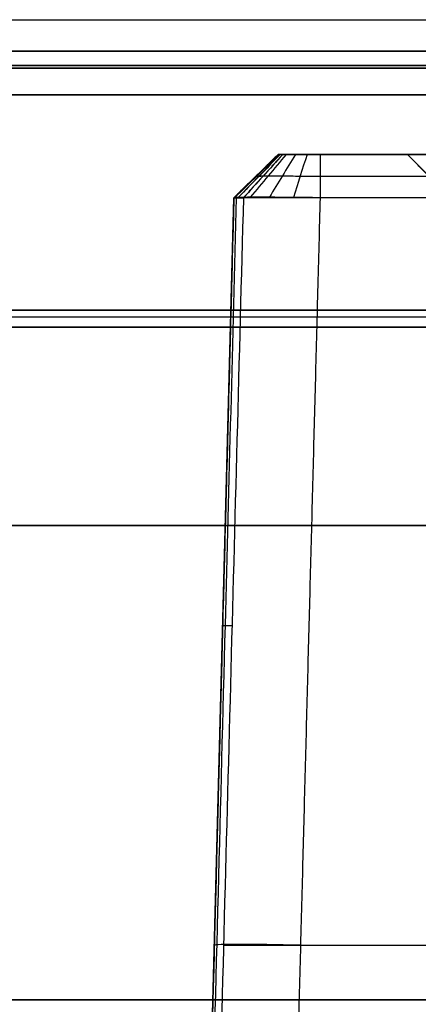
# Model space of a CAD drawing. Header units: centimetres. Extents: x -10 to 8.9, y -29.1 to -8.
# Tile 240 of 256: x 4.5 to 4.963, y -11.54 to -10.399. Entities that reach past the tile are written whole.
import ezdxf

# ---------------------------------------------------------------- set-up
doc = ezdxf.new("R2010")
doc.units = ezdxf.units.CM
doc.layers.add('Default', color=7, linetype='Continuous', true_color=0x000000)

msp = doc.modelspace()

# ---------------------------------------------------------------- linework, layer by layer
at = {"layer": 'Default'}
for p, q in [((4.8, -10.555, 3.5959), (4.7487, -10.6051, 3.5959)), ((4.95, -10.555, 3.425), (4.8, -10.555, 3.425)), ((4.95, -10.555, 3.475), (5, -10.605, 3.475)), ((4.7743, -10.58, 3.1404), (4.7743, -10.58, 4.0513)), ((4.8487, -10.58, 4.1257), (6.0513, -10.58, 4.1257)), ((4.7081, -12.1541, 3.6132), (4.7487, -10.6051, 3.6132)), ((4.726, -11.4713, 3.135), (4.726, -11.4713, 4.074)), ((4.826, -11.4713, 4.174), (6.074, -11.4713, 4.174))]:
    msp.add_line(p, q, dxfattribs=at)
at = {"layer": 'Default', "extrusion": (0, -1, 0)}
for centre, radius, start, end in [((5.45, 3.45, 10.3987), 1.606, 180, 0), ((5.45, 3.45, 10.435), 2.045, 0, 180), ((5.45, 3.45, 10.435), 2.045, 180, 0), ((5.45, 3.45, 10.435), 1.9969, 180, 0), ((5.45, 3.45, 10.4519), 1.9772, 180, 0), ((5.45, 3.45, 10.4519), 1.9772, 0, 180), ((5.45, 3.45, 10.455), 2.065, 180, 0), ((5.45, 3.45, 10.455), 2.065, 0, 180), ((5.45, 3.45, 10.7436), 1.6755, 0, 180), ((5.45, 3.45, 10.755), 1.6574, 0, 180), ((5.45, 3.45, 10.755), 1.6574, 180, 0), ((5.45, 3.45, 10.755), 1.6574, 180, 360), ((5.45, 3.45, 10.755), 1.6319, 0, 180), ((5.45, 3.45, 10.755), 1.6319, 180, 0), ((5.45, 3.45, 10.755), 1.6319, 180, 0), ((5.45, 3.45, 10.985), 1.8927, 0, 180), ((5.45, 3.45, 10.985), 1.8927, 180, 264.9645), ((5.45, 3.45, 11.4713), 0.799, 206.7844, 254.6441), ((5.45, 3.45, 11.535), 2.065, 180, 270), ((5.45, 3.45, 11.535), 2.065, 0, 180)]:
    msp.add_arc(centre, radius, start, end, dxfattribs=at)
at = {"layer": 'Default', "extrusion": (0, 1, 0)}
for centre, radius, start, end in [((-5.45, 3.45, -10.435), 1.9969, 180, 0), ((-5.45, 3.45, -10.435), 1.9969, 0, 180), ((-5.45, 3.45, -10.555), 0.725, 285.6268, 332.7616), ((-5.45, 3.45, -10.6051), 0.7763, 285.6268, 332.7616), ((-5.45, 3.45, -10.7353), 1.6119, 0, 180), ((-5.45, 3.45, -10.7353), 1.6119, 180, 0), ((-5.45, 3.45, -10.7436), 1.6755, 180, 0)]:
    msp.add_arc(centre, radius, start, end, dxfattribs=at)
at = {"layer": 'Default', "extrusion": (-0.026168, -0.999315, 0.026168)}
msp.add_arc((5.1247, 3.7758, 11.4467), 0.1, 90.0393, 180, dxfattribs=at)
at = {"layer": 'Default'}
for points in [[(7.2263, -10.4858, 3.45), (7.2263, -10.4858, 4.4962), (6.4849, -10.4858, 5.2263), (5.45, -10.4858, 5.2263), (4.4151, -10.4858, 5.2263), (3.6737, -10.4858, 4.4962), (3.6737, -10.4858, 3.45)], [(3.6737, -10.4858, 3.45), (3.6737, -10.4858, 2.4038), (4.4151, -10.4858, 1.6737), (5.45, -10.4858, 1.6737), (6.4849, -10.4858, 1.6737), (7.2263, -10.4858, 2.4038), (7.2263, -10.4858, 3.45)]]:
    msp.add_rational_spline(points, [1.15675898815, 0.938030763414, 0.948198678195, 1.18726273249, 0.948198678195, 0.938030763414, 1.15675898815], degree=3, knots=[1.44677, 1.44677, 1.44677, 1.44677, 34.015897, 34.015897, 34.015897, 66.585025, 66.585025, 66.585025, 66.585025], dxfattribs=at)
for points, degree in [([(4.8, -10.555, 3.1404), (4.7743, -10.58, 3.1404), (4.7487, -10.6051, 3.1404)], 2), ([(4.7487, -10.6051, 4.0513), (4.7743, -10.58, 4.0513), (4.8, -10.555, 4.0513)], 2), ([(4.8, -10.555, 3.1404), (4.7829, -10.5717, 3.1404), (4.7658, -10.5884, 3.1404), (4.7487, -10.6051, 3.1404)], 3), ([(4.8006, -10.555, 3.1327), (4.7837, -10.5717, 3.13), (4.7668, -10.5884, 3.1273), (4.7499, -10.605, 3.1246)], 3), ([(4.8024, -10.555, 4.0664), (4.7861, -10.5716, 4.0717), (4.7699, -10.5881, 4.077), (4.7536, -10.6047, 4.0823)], 3), ([(4.8024, -10.555, 3.1253), (4.7862, -10.5717, 3.1199), (4.7699, -10.5884, 3.1146), (4.7537, -10.605, 3.1093)], 3), ([(4.7598, -10.6051, 3.0947), (4.7826, -10.58, 3.1064), (4.8054, -10.555, 3.1182)], 2), ([(4.8054, -10.555, 3.1182), (4.7902, -10.5717, 3.1103), (4.775, -10.5884, 3.1025), (4.7598, -10.6051, 3.0947)], 3), ([(4.8093, -10.555, 4.08), (4.7955, -10.5715, 4.09), (4.7816, -10.588, 4.1001), (4.7678, -10.6045, 4.1101)], 3), ([(4.8201, -10.555, 4.0907), (4.81, -10.5715, 4.1046), (4.8, -10.588, 4.1184), (4.7899, -10.6045, 4.1322)], 3), ([(4.8, -10.555, 3.1404), (4.8, -10.555, 3.5959), (4.8, -10.555, 4.0513)], 2), ([(4.8054, -10.555, 3.1182), (4.8042, -10.555, 3.1205), (4.8022, -10.555, 3.1252), (4.8004, -10.555, 3.1327), (4.8, -10.555, 3.1379), (4.8, -10.555, 3.1404)], 3), ([(4.8336, -10.555, 4.0976), (4.8283, -10.5716, 4.1139), (4.8231, -10.5881, 4.1302), (4.8178, -10.6047, 4.1464)], 3), ([(4.8487, -10.555, 4.1), (5.45, -10.555, 4.1), (6.0513, -10.555, 4.1)], 2), ([(4.8487, -10.555, 4.1), (4.8487, -10.58, 4.1257), (4.8487, -10.6051, 4.1513)], 2), ([(4.95, -10.555, 3.95), (4.95, -10.555, 3.475), (4.95, -10.555, 3)], 2), ([(5.95, -10.555, 3.95), (5.45, -10.555, 3.95), (4.95, -10.555, 3.95)], 2), ([(4.95, -10.555, 3), (5, -10.555, 3), (5.05, -10.555, 3)], 2), ([(5, -10.605, 3.9), (4.975, -10.58, 3.925), (4.95, -10.555, 3.95)], 2), ([(5, -10.605, 3), (4.975, -10.58, 3), (4.95, -10.555, 3)], 2), ([(4.7826, -10.58, 3.1064), (4.7808, -10.58, 3.1099), (4.7778, -10.58, 3.1172), (4.775, -10.58, 3.1286), (4.7743, -10.58, 3.1365), (4.7743, -10.58, 3.1404)], 3), ([(4.7487, -10.6051, 4.0513), (4.726, -11.4713, 4.074), (4.7033, -12.3376, 4.0967)], 2), ([(4.7487, -10.6051, 3.1404), (4.7437, -10.7941, 3.1392), (4.7338, -11.1746, 3.1368), (4.7187, -11.7521, 3.1332), (4.7085, -12.1417, 3.1308), (4.7033, -12.3376, 3.1296)], 3), ([(4.7598, -10.6051, 3.0947), (4.7548, -10.7914, 3.0937), (4.7448, -11.1681, 3.0916), (4.7294, -11.7455, 3.0885), (4.719, -12.1388, 3.0863), (4.7137, -12.3376, 3.0853)], 3), ([(4.8487, -10.6051, 4.1513), (4.8463, -10.605, 4.1513), (4.8415, -10.605, 4.1511), (4.8344, -10.6049, 4.1504), (4.8274, -10.6048, 4.1491), (4.8205, -10.6047, 4.1473), (4.8137, -10.6047, 4.1451), (4.8071, -10.6046, 4.1423), (4.8007, -10.6046, 4.1392), (4.7946, -10.6046, 4.1355), (4.7887, -10.6045, 4.1314), (4.7831, -10.6045, 4.1269), (4.7779, -10.6045, 4.1221), (4.7731, -10.6045, 4.1169), (4.7686, -10.6045, 4.1113), (4.7645, -10.6046, 4.1054), (4.7608, -10.6046, 4.0993), (4.7577, -10.6046, 4.0929), (4.7549, -10.6047, 4.0863), (4.7527, -10.6047, 4.0795), (4.7509, -10.6048, 4.0726), (4.7496, -10.6049, 4.0656), (4.7489, -10.605, 4.0585), (4.7487, -10.605, 4.0537), (4.7487, -10.6051, 4.0513)], 3), ([(4.7487, -10.6051, 3.1404), (4.7487, -10.6051, 3.1382), (4.7488, -10.6051, 3.1337), (4.7495, -10.605, 3.1269), (4.7507, -10.605, 3.1202), (4.7523, -10.605, 3.1136), (4.7543, -10.605, 3.1071), (4.7568, -10.6051, 3.1008), (4.7587, -10.6051, 3.0967), (4.7598, -10.6051, 3.0947)], 3), ([(4.7487, -10.6051, 4.0513), (4.7487, -10.6051, 3.5959), (4.7487, -10.6051, 3.1404)], 2), ([(4.8487, -10.6051, 4.1513), (4.826, -11.4713, 4.174), (4.8033, -12.3376, 4.1967)], 2), ([(6.0513, -10.6051, 4.1513), (5.45, -10.6051, 4.1513), (4.8487, -10.6051, 4.1513)], 2)]:
    msp.add_open_spline(points, degree=degree, dxfattribs=at)
for points, knots in [([(4.8, -10.555, 4.0513), (4.8, -10.555, 4.0565), (4.8016, -10.555, 4.0666), (4.8086, -10.555, 4.0804), (4.8196, -10.555, 4.0914), (4.8334, -10.555, 4.0984), (4.8436, -10.555, 4.1), (4.8487, -10.555, 4.1)], [-0.7725277, -0.7725277, -0.7725277, -0.7725277, -0.6180223, -0.4635167, -0.309011, -0.1545054, 0, 0, 0, 0]), ([(4.7743, -10.58, 4.0513), (4.7743, -10.58, 4.0591), (4.7768, -10.5799, 4.0747), (4.7876, -10.5798, 4.0958), (4.8043, -10.5798, 4.1125), (4.8253, -10.5799, 4.1232), (4.8409, -10.58, 4.1257), (4.8487, -10.58, 4.1257)], [0.0000001, 0.0000001, 0.0000001, 0.0000001, 0.2, 0.4, 0.6, 0.8, 0.9999999, 0.9999999, 0.9999999, 0.9999999]), ([(4.7515, -10.605, 3.1169), (4.7472, -10.7702, 3.1159), (4.7374, -11.1427, 3.1135), (4.7223, -11.7203, 3.1099), (4.7115, -12.1326, 3.1074), (4.7061, -12.3377, 3.1061)], [0.173333, 0.173333, 0.173333, 0.173333, 5.132697, 11.351079, 17.506555, 17.506555, 17.506555, 17.506555])]:
    msp.add_open_spline(points, degree=3, knots=knots, dxfattribs=at)
msp.add_rational_spline([(4.7357, -11.1008, 3.1373), (4.7357, -11.1007, 3.1215), (4.7394, -11.1007, 3.1061), (4.7466, -11.1008, 3.092)], [1.01424933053, 0.995435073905, 0.995252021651, 1.01370017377], degree=3, dxfattribs=at)

doc.saveas('drawing.dxf')
